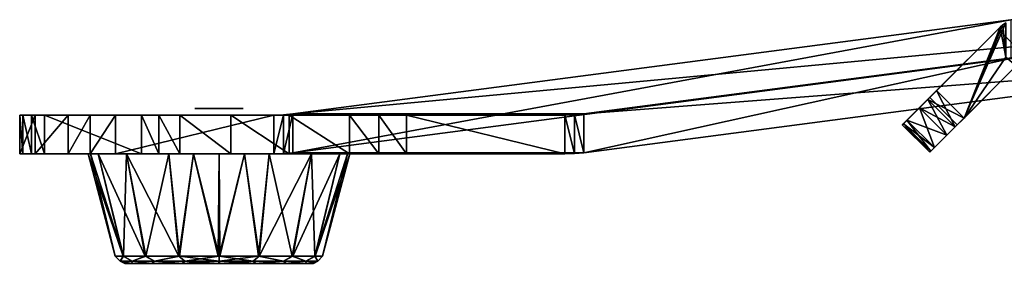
# Model space of a CAD drawing. Header units: millimetres. Extents: x -214 to 214, y -69 to 583.
# Tile 1 of 93: x -214 to -113, y -69 to -44. Entities that reach past the tile are written whole.
import ezdxf

# ---------------------------------------------------------------- set-up
doc = ezdxf.new("R2010")
doc.units = ezdxf.units.MM
doc.header["$LTSCALE"] = 62.021132
for name, color, linetype in [('658', 7, 'CONTINUOUS'), ('660', 7, 'CONTINUOUS'), ('662', 7, 'CONTINUOUS'), ('664', 7, 'CONTINUOUS'), ('665', 7, 'CONTINUOUS'), ('666', 7, 'CONTINUOUS'), ('667', 7, 'CONTINUOUS'), ('668', 7, 'CONTINUOUS'), ('669', 7, 'CONTINUOUS'), ('696', 7, 'CONTINUOUS'), ('697', 7, 'CONTINUOUS'), ('698', 7, 'CONTINUOUS'), ('699', 7, 'CONTINUOUS'), ('701', 7, 'CONTINUOUS'), ('704', 7, 'CONTINUOUS'), ('705', 7, 'CONTINUOUS'), ('706', 7, 'CONTINUOUS'), ('707', 7, 'CONTINUOUS'), ('708', 7, 'CONTINUOUS'), ('709', 7, 'CONTINUOUS'), ('715', 7, 'CONTINUOUS'), ('727', 7, 'CONTINUOUS'), ('728', 7, 'CONTINUOUS'), ('729', 7, 'CONTINUOUS'), ('730', 7, 'CONTINUOUS'), ('731', 7, 'CONTINUOUS'), ('764', 7, 'CONTINUOUS')]:
    doc.layers.add(name, color=color, linetype=linetype)

msp = doc.modelspace()

# ---------------------------------------------------------------- linework, layer by layer
at = {"layer": '658', "color": 7, "linetype": 'Continuous'}
for points in [[(-112.47, -44.24, -19), (-112.47, -47.8, -19), (-116.79, -54.09, -19), (-112.47, -44.24, -19)], [(-112.78, -44.46, -19), (-112.47, -44.24, -19), (-116.79, -54.09, -19), (-112.78, -44.46, -19)], [(-113.06, -44.71, -19), (-112.78, -44.46, -19), (-116.79, -54.09, -19), (-113.06, -44.71, -19)], [(-119.62, -51.26, -19), (-113.06, -44.71, -19), (-116.79, -54.09, -19), (-119.62, -51.26, -19)], [(-116.79, -54.09, -19), (-112.47, -47.8, -19), (-111.41, -48.71, -19), (-116.79, -54.09, -19)]]:
    msp.add_3dface(points, dxfattribs=at)
at = {"layer": '660', "color": 7, "linetype": 'Continuous'}
for points in [[(-112.78, -44.46, -19), (-113.06, -44.71, -19), (-112.78, -44.46, 19), (-112.78, -44.46, -19)], [(-112.78, -44.46, 19), (-113.06, -44.71, -19), (-113.06, -44.71, 19), (-112.78, -44.46, 19)], [(-112.47, -44.24, -19), (-112.78, -44.46, -19), (-112.47, -44.24, 19), (-112.47, -44.24, -19)], [(-112.47, -44.24, 19), (-112.78, -44.46, -19), (-112.78, -44.46, 19), (-112.47, -44.24, 19)]]:
    msp.add_3dface(points, dxfattribs=at)
at = {"layer": '662', "color": 7, "linetype": 'Continuous'}
for points in [[(-112.47, -47.8, 19), (-112.78, -44.46, 19), (-113.06, -44.71, 19), (-112.47, -47.8, 19)], [(-112.47, -47.8, 19), (-112.47, -44.24, 19), (-112.78, -44.46, 19), (-112.47, -47.8, 19)], [(-116.79, -54.09, 19), (-113.06, -44.71, 19), (-119.62, -51.26, 19), (-116.79, -54.09, 19)], [(-112.47, -47.8, 19), (-113.06, -44.71, 19), (-116.79, -54.09, 19), (-112.47, -47.8, 19)], [(-111.41, -48.71, 19), (-112.47, -47.8, 19), (-116.79, -54.09, 19), (-111.41, -48.71, 19)]]:
    msp.add_3dface(points, dxfattribs=at)
at = {"layer": '664', "color": 7, "linetype": 'Continuous'}
for points in [[(-120.33, -57.63, 14), (-111.41, -48.71, 19), (-120.21, -57.51, 15.3), (-120.33, -57.63, 14)], [(-111.41, -48.71, 19), (-120.33, -57.63, 14), (-117.5, -54.8, 14), (-111.41, -48.71, 19)], [(-120.21, -57.51, 15.3), (-111.41, -48.71, 19), (-119.85, -57.15, 16.5), (-120.21, -57.51, 15.3)], [(-111.41, -48.71, -14), (-117.5, -54.8, -14), (-120.21, -57.51, -15.3), (-111.41, -48.71, -14)], [(-119.85, -57.15, -16.5), (-111.41, -48.71, -14), (-120.21, -57.51, -15.3), (-119.85, -57.15, -16.5)], [(-119.85, -57.15, 16.5), (-111.41, -48.71, 19), (-118.56, -55.86, 18.33), (-119.85, -57.15, 16.5)], [(-118.56, -55.86, -18.33), (-111.41, -48.71, -14), (-119.85, -57.15, -16.5), (-118.56, -55.86, -18.33)], [(-118.56, -55.86, 18.33), (-111.41, -48.71, 19), (-117.71, -55.01, 18.83), (-118.56, -55.86, 18.33)], [(-117.71, -55.01, -18.83), (-111.41, -48.71, -14), (-118.56, -55.86, -18.33), (-117.71, -55.01, -18.83)], [(-116.79, -54.09, -19), (-111.41, -48.71, -14), (-117.71, -55.01, -18.83), (-116.79, -54.09, -19)], [(-111.41, -48.71, 19), (-116.79, -54.09, 19), (-117.71, -55.01, 18.83), (-111.41, -48.71, 19)], [(-111.41, -48.71, 14), (-111.41, -48.71, 19), (-117.5, -54.8, 14), (-111.41, -48.71, 14)], [(-116.79, -54.09, -19), (-111.41, -48.71, -19), (-111.41, -48.71, -14), (-116.79, -54.09, -19)], [(-117.5, -54.8, 14), (-120.33, -57.63, 14), (-120.33, -57.63, -14), (-117.5, -54.8, 14)], [(-117.5, -54.8, -14), (-117.5, -54.8, 14), (-120.33, -57.63, -14), (-117.5, -54.8, -14)], [(-120.21, -57.51, -15.3), (-117.5, -54.8, -14), (-120.33, -57.63, -14), (-120.21, -57.51, -15.3)]]:
    msp.add_3dface(points, dxfattribs=at)
at = {"layer": '665', "color": 7, "linetype": 'Continuous'}
for points in [[(-116.79, -54.09, 19), (-119.62, -51.26, 19), (-120.54, -52.19, 18.83), (-116.79, -54.09, 19)], [(-121.39, -53.04, 18.33), (-118.56, -55.86, 18.33), (-120.54, -52.19, 18.83), (-121.39, -53.04, 18.33)], [(-117.71, -55.01, 18.83), (-116.79, -54.09, 19), (-120.54, -52.19, 18.83), (-117.71, -55.01, 18.83)], [(-118.56, -55.86, 18.33), (-117.71, -55.01, 18.83), (-120.54, -52.19, 18.83), (-118.56, -55.86, 18.33)], [(-122.68, -54.32, 16.5), (-119.85, -57.15, 16.5), (-121.39, -53.04, 18.33), (-122.68, -54.32, 16.5)], [(-119.85, -57.15, 16.5), (-118.56, -55.86, 18.33), (-121.39, -53.04, 18.33), (-119.85, -57.15, 16.5)], [(-123.16, -54.8, 14), (-120.21, -57.51, 15.3), (-123.03, -54.68, 15.3), (-123.16, -54.8, 14)], [(-120.33, -57.63, 14), (-120.21, -57.51, 15.3), (-123.16, -54.8, 14), (-120.33, -57.63, 14)], [(-123.03, -54.68, 15.3), (-120.21, -57.51, 15.3), (-122.68, -54.32, 16.5), (-123.03, -54.68, 15.3)], [(-120.21, -57.51, 15.3), (-119.85, -57.15, 16.5), (-122.68, -54.32, 16.5), (-120.21, -57.51, 15.3)]]:
    msp.add_3dface(points, dxfattribs=at)
at = {"layer": '666', "color": 7, "linetype": 'Continuous'}
for points in [[(-120.33, -57.63, -14), (-120.33, -57.63, 14), (-123.16, -54.8, -14), (-120.33, -57.63, -14)], [(-120.33, -57.63, 14), (-123.16, -54.8, 14), (-123.16, -54.8, -14), (-120.33, -57.63, 14)]]:
    msp.add_3dface(points, dxfattribs=at)
at = {"layer": '667', "color": 7, "linetype": 'Continuous'}
for points in [[(-119.62, -51.26, -19), (-117.71, -55.01, -18.83), (-120.54, -52.19, -18.83), (-119.62, -51.26, -19)], [(-119.62, -51.26, -19), (-116.79, -54.09, -19), (-117.71, -55.01, -18.83), (-119.62, -51.26, -19)], [(-120.54, -52.19, -18.83), (-117.71, -55.01, -18.83), (-121.39, -53.04, -18.33), (-120.54, -52.19, -18.83)], [(-121.39, -53.04, -18.33), (-118.56, -55.86, -18.33), (-122.68, -54.32, -16.5), (-121.39, -53.04, -18.33)], [(-117.71, -55.01, -18.83), (-118.56, -55.86, -18.33), (-121.39, -53.04, -18.33), (-117.71, -55.01, -18.83)], [(-120.33, -57.63, -14), (-123.16, -54.8, -14), (-123.03, -54.68, -15.3), (-120.33, -57.63, -14)], [(-122.68, -54.32, -16.5), (-119.85, -57.15, -16.5), (-123.03, -54.68, -15.3), (-122.68, -54.32, -16.5)], [(-119.85, -57.15, -16.5), (-120.21, -57.51, -15.3), (-123.03, -54.68, -15.3), (-119.85, -57.15, -16.5)], [(-120.21, -57.51, -15.3), (-120.33, -57.63, -14), (-123.03, -54.68, -15.3), (-120.21, -57.51, -15.3)], [(-118.56, -55.86, -18.33), (-119.85, -57.15, -16.5), (-122.68, -54.32, -16.5), (-118.56, -55.86, -18.33)]]:
    msp.add_3dface(points, dxfattribs=at)
at = {"layer": '668', "color": 7, "linetype": 'Continuous'}
for points in [[(-113.06, -44.71, -19), (-123.16, -54.8, 14), (-123.03, -54.68, 15.3), (-113.06, -44.71, -19)], [(-123.16, -54.8, 14), (-113.06, -44.71, -19), (-123.16, -54.8, -14), (-123.16, -54.8, 14)], [(-123.16, -54.8, -14), (-113.06, -44.71, -19), (-123.03, -54.68, -15.3), (-123.16, -54.8, -14)], [(-113.06, -44.71, -19), (-123.03, -54.68, 15.3), (-122.68, -54.32, 16.5), (-113.06, -44.71, -19)], [(-113.06, -44.71, -19), (-122.68, -54.32, -16.5), (-123.03, -54.68, -15.3), (-113.06, -44.71, -19)], [(-113.06, -44.71, -19), (-122.68, -54.32, 16.5), (-121.39, -53.04, 18.33), (-113.06, -44.71, -19)], [(-113.06, -44.71, -19), (-121.39, -53.04, -18.33), (-122.68, -54.32, -16.5), (-113.06, -44.71, -19)], [(-113.06, -44.71, -19), (-121.39, -53.04, 18.33), (-120.54, -52.19, 18.83), (-113.06, -44.71, -19)], [(-113.06, -44.71, -19), (-120.54, -52.19, -18.83), (-121.39, -53.04, -18.33), (-113.06, -44.71, -19)], [(-113.06, -44.71, -19), (-119.62, -51.26, -19), (-120.54, -52.19, -18.83), (-113.06, -44.71, -19)], [(-119.62, -51.26, 19), (-113.06, -44.71, -19), (-120.54, -52.19, 18.83), (-119.62, -51.26, 19)], [(-113.06, -44.71, 19), (-113.06, -44.71, -19), (-119.62, -51.26, 19), (-113.06, -44.71, 19)]]:
    msp.add_3dface(points, dxfattribs=at)
at = {"layer": '669', "color": 7, "linetype": 'Continuous'}
for points in [[(-117.5, -54.8, 14), (-117.5, -54.8, -14), (-120.33, -51.97, 14), (-117.5, -54.8, 14)], [(-120.33, -51.97, 14), (-117.5, -54.8, -14), (-120.33, -51.97, -14), (-120.33, -51.97, 14)]]:
    msp.add_3dface(points, dxfattribs=at)
at = {"layer": '696', "color": 7, "linetype": 'Continuous'}
for points in [[(-81.96, -43.93, 81.96), (-156.01, -53.67, 124.72), (-81.96, -47.93, 81.96), (-81.96, -43.93, 81.96)], [(-81.96, -47.93, 81.96), (-156.01, -53.67, 124.72), (-156.01, -57.67, 124.72), (-81.96, -47.93, 81.96)], [(-174.31, -53.8, 135.28), (-174.31, -57.8, 135.28), (-157.98, -57.8, 125.85), (-174.31, -53.8, 135.28)], [(-157.98, -53.8, 125.85), (-174.31, -53.8, 135.28), (-157.98, -57.8, 125.85), (-157.98, -53.8, 125.85)], [(-156.99, -53.77, 125.28), (-157.98, -53.8, 125.85), (-156.99, -57.77, 125.28), (-156.99, -53.77, 125.28)], [(-156.99, -57.77, 125.28), (-157.98, -53.8, 125.85), (-157.98, -57.8, 125.85), (-156.99, -57.77, 125.28)], [(-156.01, -53.67, 124.72), (-156.99, -53.77, 125.28), (-156.01, -57.67, 124.72), (-156.01, -53.67, 124.72)], [(-156.01, -57.67, 124.72), (-156.99, -53.77, 125.28), (-156.99, -57.77, 125.28), (-156.01, -57.67, 124.72)]]:
    msp.add_3dface(points, dxfattribs=at)
at = {"layer": '697', "color": 7, "linetype": 'Continuous'}
for points in [[(-212.59, -57.8, 92.52), (-157.98, -57.8, 125.85), (-214.2, -57.8, 98.53), (-212.59, -57.8, 92.52)], [(-214.2, -57.8, 98.53), (-157.98, -57.8, 125.85), (-213.88, -57.8, 104.78), (-214.2, -57.8, 98.53)], [(-213.88, -57.8, 104.78), (-157.98, -57.8, 125.85), (-212.99, -57.8, 107.78), (-213.88, -57.8, 104.78)], [(-212.99, -57.8, 107.78), (-157.98, -57.8, 125.85), (-211.63, -57.8, 110.64), (-212.99, -57.8, 107.78)], [(-209.19, -57.8, 87.27), (-157.98, -57.8, 125.85), (-212.59, -57.8, 92.52), (-209.19, -57.8, 87.27)], [(-211.63, -57.8, 110.64), (-157.98, -57.8, 125.85), (-201.63, -57.8, 127.96), (-211.63, -57.8, 110.64)], [(-206.92, -57.8, 85.11), (-157.98, -57.8, 125.85), (-209.19, -57.8, 87.27), (-206.92, -57.8, 85.11)], [(-204.31, -57.8, 83.32), (-157.98, -57.8, 125.85), (-206.92, -57.8, 85.11), (-204.31, -57.8, 83.32)], [(-187.98, -57.8, 73.89), (-157.98, -57.8, 125.85), (-204.31, -57.8, 83.32), (-187.98, -57.8, 73.89)], [(-201.63, -57.8, 127.96), (-157.98, -57.8, 125.85), (-199.84, -57.8, 130.57), (-201.63, -57.8, 127.96)], [(-199.84, -57.8, 130.57), (-157.98, -57.8, 125.85), (-197.68, -57.8, 132.84), (-199.84, -57.8, 130.57)], [(-197.68, -57.8, 132.84), (-157.98, -57.8, 125.85), (-192.43, -57.8, 136.24), (-197.68, -57.8, 132.84)], [(-192.43, -57.8, 136.24), (-157.98, -57.8, 125.85), (-186.42, -57.8, 137.85), (-192.43, -57.8, 136.24)], [(-186.42, -57.8, 137.85), (-157.98, -57.8, 125.85), (-180.18, -57.8, 137.53), (-186.42, -57.8, 137.85)], [(-180.18, -57.8, 137.53), (-157.98, -57.8, 125.85), (-177.17, -57.8, 136.64), (-180.18, -57.8, 137.53)], [(-157.98, -57.8, 125.85), (-174.31, -57.8, 135.28), (-177.17, -57.8, 136.64), (-157.98, -57.8, 125.85)]]:
    msp.add_3dface(points, dxfattribs=at)
at = {"layer": '698', "color": 7, "linetype": 'Continuous'}
for points in [[(-157.98, -57.8, 125.85), (-187.98, -57.8, 73.89), (-186.99, -57.77, 73.32), (-157.98, -57.8, 125.85)], [(-186.01, -57.67, 72.75), (-156.99, -57.77, 125.28), (-186.99, -57.77, 73.32), (-186.01, -57.67, 72.75)], [(-156.99, -57.77, 125.28), (-157.98, -57.8, 125.85), (-186.99, -57.77, 73.32), (-156.99, -57.77, 125.28)], [(-156.01, -57.67, 124.72), (-156.99, -57.77, 125.28), (-186.01, -57.67, 72.75), (-156.01, -57.67, 124.72)]]:
    msp.add_3dface(points, dxfattribs=at)
at = {"layer": '699', "color": 7, "linetype": 'Continuous'}
for points in [[(-156.01, -57.67, 124.72), (-186.01, -57.67, 72.75), (-111.96, -47.93, 30), (-156.01, -57.67, 124.72)], [(-81.96, -47.93, 81.96), (-156.01, -57.67, 124.72), (-111.96, -47.93, 30), (-81.96, -47.93, 81.96)]]:
    msp.add_3dface(points, dxfattribs=at)
at = {"layer": '701', "color": 7, "linetype": 'Continuous'}
for points in [[(-111.96, -47.93, 30), (-186.01, -57.67, 72.75), (-111.96, -43.93, 30), (-111.96, -47.93, 30)], [(-111.96, -43.93, 30), (-186.01, -57.67, 72.75), (-186.01, -53.67, 72.75), (-111.96, -43.93, 30)], [(-187.98, -57.8, 73.89), (-204.31, -57.8, 83.32), (-187.98, -53.8, 73.89), (-187.98, -57.8, 73.89)], [(-187.98, -53.8, 73.89), (-204.31, -57.8, 83.32), (-204.31, -53.8, 83.32), (-187.98, -53.8, 73.89)], [(-186.99, -57.77, 73.32), (-187.98, -57.8, 73.89), (-186.99, -53.77, 73.32), (-186.99, -57.77, 73.32)], [(-186.99, -53.77, 73.32), (-187.98, -57.8, 73.89), (-187.98, -53.8, 73.89), (-186.99, -53.77, 73.32)], [(-186.01, -57.67, 72.75), (-186.99, -57.77, 73.32), (-186.01, -53.67, 72.75), (-186.01, -57.67, 72.75)], [(-186.01, -53.67, 72.75), (-186.99, -57.77, 73.32), (-186.99, -53.77, 73.32), (-186.01, -53.67, 72.75)]]:
    msp.add_3dface(points, dxfattribs=at)
at = {"layer": '704', "color": 7, "linetype": 'Continuous'}
for points in [[(-156.01, -53.67, 124.72), (-81.96, -43.93, 81.96), (-186.01, -53.67, 72.75), (-156.01, -53.67, 124.72)], [(-81.96, -43.93, 81.96), (-111.96, -43.93, 30), (-186.01, -53.67, 72.75), (-81.96, -43.93, 81.96)]]:
    msp.add_3dface(points, dxfattribs=at)
at = {"layer": '705', "color": 7, "linetype": 'Continuous'}
for points in [[(-157.98, -53.8, 125.85), (-156.99, -53.77, 125.28), (-187.98, -53.8, 73.89), (-157.98, -53.8, 125.85)], [(-156.99, -53.77, 125.28), (-186.99, -53.77, 73.32), (-187.98, -53.8, 73.89), (-156.99, -53.77, 125.28)], [(-156.99, -53.77, 125.28), (-156.01, -53.67, 124.72), (-186.99, -53.77, 73.32), (-156.99, -53.77, 125.28)], [(-156.01, -53.67, 124.72), (-186.01, -53.67, 72.75), (-186.99, -53.77, 73.32), (-156.01, -53.67, 124.72)]]:
    msp.add_3dface(points, dxfattribs=at)
at = {"layer": '706', "color": 7, "linetype": 'Continuous'}
for points in [[(-213.88, -53.8, 104.78), (-187.98, -53.8, 73.89), (-214.2, -53.8, 98.53), (-213.88, -53.8, 104.78)], [(-214.2, -53.8, 98.53), (-187.98, -53.8, 73.89), (-212.59, -53.8, 92.52), (-214.2, -53.8, 98.53)], [(-212.99, -53.8, 107.78), (-187.98, -53.8, 73.89), (-213.88, -53.8, 104.78), (-212.99, -53.8, 107.78)], [(-211.63, -53.8, 110.64), (-187.98, -53.8, 73.89), (-212.99, -53.8, 107.78), (-211.63, -53.8, 110.64)], [(-212.59, -53.8, 92.52), (-187.98, -53.8, 73.89), (-209.19, -53.8, 87.27), (-212.59, -53.8, 92.52)], [(-187.98, -53.8, 73.89), (-211.63, -53.8, 110.64), (-201.63, -53.8, 127.96), (-187.98, -53.8, 73.89)], [(-209.19, -53.8, 87.27), (-187.98, -53.8, 73.89), (-206.92, -53.8, 85.11), (-209.19, -53.8, 87.27)], [(-187.98, -53.8, 73.89), (-204.31, -53.8, 83.32), (-206.92, -53.8, 85.11), (-187.98, -53.8, 73.89)], [(-199.84, -53.8, 130.57), (-187.98, -53.8, 73.89), (-201.63, -53.8, 127.96), (-199.84, -53.8, 130.57)], [(-197.68, -53.8, 132.84), (-187.98, -53.8, 73.89), (-199.84, -53.8, 130.57), (-197.68, -53.8, 132.84)], [(-192.43, -53.8, 136.24), (-187.98, -53.8, 73.89), (-197.68, -53.8, 132.84), (-192.43, -53.8, 136.24)], [(-186.42, -53.8, 137.85), (-187.98, -53.8, 73.89), (-192.43, -53.8, 136.24), (-186.42, -53.8, 137.85)], [(-174.31, -53.8, 135.28), (-157.98, -53.8, 125.85), (-187.98, -53.8, 73.89), (-174.31, -53.8, 135.28)], [(-174.31, -53.8, 135.28), (-187.98, -53.8, 73.89), (-177.17, -53.8, 136.64), (-174.31, -53.8, 135.28)], [(-177.17, -53.8, 136.64), (-187.98, -53.8, 73.89), (-180.18, -53.8, 137.53), (-177.17, -53.8, 136.64)], [(-180.18, -53.8, 137.53), (-187.98, -53.8, 73.89), (-186.42, -53.8, 137.85), (-180.18, -53.8, 137.53)]]:
    msp.add_3dface(points, dxfattribs=at)
at = {"layer": '707', "color": 7, "linetype": 'Continuous'}
for points in [[(-211.63, -57.8, 110.64), (-201.63, -57.8, 127.96), (-211.63, -53.8, 110.64), (-211.63, -57.8, 110.64)], [(-211.63, -53.8, 110.64), (-201.63, -57.8, 127.96), (-201.63, -53.8, 127.96), (-211.63, -53.8, 110.64)]]:
    msp.add_3dface(points, dxfattribs=at)
at = {"layer": '708', "color": 7, "linetype": 'Continuous'}
for points in [[(-212.59, -57.8, 92.52), (-214.2, -57.8, 98.53), (-212.59, -53.8, 92.52), (-212.59, -57.8, 92.52)], [(-214.2, -57.8, 98.53), (-213.88, -57.8, 104.78), (-214.2, -53.8, 98.53), (-214.2, -57.8, 98.53)], [(-214.2, -57.8, 98.53), (-214.2, -53.8, 98.53), (-212.59, -53.8, 92.52), (-214.2, -57.8, 98.53)], [(-213.88, -57.8, 104.78), (-213.88, -53.8, 104.78), (-214.2, -53.8, 98.53), (-213.88, -57.8, 104.78)], [(-213.88, -57.8, 104.78), (-212.99, -57.8, 107.78), (-213.88, -53.8, 104.78), (-213.88, -57.8, 104.78)], [(-212.99, -57.8, 107.78), (-212.99, -53.8, 107.78), (-213.88, -53.8, 104.78), (-212.99, -57.8, 107.78)], [(-212.99, -57.8, 107.78), (-211.63, -57.8, 110.64), (-212.99, -53.8, 107.78), (-212.99, -57.8, 107.78)], [(-211.63, -57.8, 110.64), (-211.63, -53.8, 110.64), (-212.99, -53.8, 107.78), (-211.63, -57.8, 110.64)], [(-209.19, -57.8, 87.27), (-212.59, -57.8, 92.52), (-209.19, -53.8, 87.27), (-209.19, -57.8, 87.27)], [(-212.59, -57.8, 92.52), (-212.59, -53.8, 92.52), (-209.19, -53.8, 87.27), (-212.59, -57.8, 92.52)], [(-206.92, -57.8, 85.11), (-209.19, -57.8, 87.27), (-206.92, -53.8, 85.11), (-206.92, -57.8, 85.11)], [(-209.19, -57.8, 87.27), (-209.19, -53.8, 87.27), (-206.92, -53.8, 85.11), (-209.19, -57.8, 87.27)], [(-204.31, -57.8, 83.32), (-206.92, -57.8, 85.11), (-204.31, -53.8, 83.32), (-204.31, -57.8, 83.32)], [(-204.31, -53.8, 83.32), (-206.92, -57.8, 85.11), (-206.92, -53.8, 85.11), (-204.31, -53.8, 83.32)]]:
    msp.add_3dface(points, dxfattribs=at)
at = {"layer": '709', "color": 7, "linetype": 'Continuous'}
for points in [[(-201.63, -57.8, 127.96), (-199.84, -57.8, 130.57), (-201.63, -53.8, 127.96), (-201.63, -57.8, 127.96)], [(-199.84, -57.8, 130.57), (-199.84, -53.8, 130.57), (-201.63, -53.8, 127.96), (-199.84, -57.8, 130.57)], [(-199.84, -57.8, 130.57), (-197.68, -57.8, 132.84), (-199.84, -53.8, 130.57), (-199.84, -57.8, 130.57)], [(-197.68, -57.8, 132.84), (-197.68, -53.8, 132.84), (-199.84, -53.8, 130.57), (-197.68, -57.8, 132.84)], [(-197.68, -57.8, 132.84), (-192.43, -57.8, 136.24), (-197.68, -53.8, 132.84), (-197.68, -57.8, 132.84)], [(-192.43, -57.8, 136.24), (-192.43, -53.8, 136.24), (-197.68, -53.8, 132.84), (-192.43, -57.8, 136.24)], [(-192.43, -57.8, 136.24), (-186.42, -57.8, 137.85), (-192.43, -53.8, 136.24), (-192.43, -57.8, 136.24)], [(-186.42, -57.8, 137.85), (-186.42, -53.8, 137.85), (-192.43, -53.8, 136.24), (-186.42, -57.8, 137.85)], [(-186.42, -57.8, 137.85), (-180.18, -57.8, 137.53), (-186.42, -53.8, 137.85), (-186.42, -57.8, 137.85)], [(-180.18, -57.8, 137.53), (-180.18, -53.8, 137.53), (-186.42, -53.8, 137.85), (-180.18, -57.8, 137.53)], [(-180.18, -57.8, 137.53), (-177.17, -57.8, 136.64), (-180.18, -53.8, 137.53), (-180.18, -57.8, 137.53)], [(-177.17, -57.8, 136.64), (-177.17, -53.8, 136.64), (-180.18, -53.8, 137.53), (-177.17, -57.8, 136.64)], [(-174.31, -57.8, 135.28), (-174.31, -53.8, 135.28), (-177.17, -53.8, 136.64), (-174.31, -57.8, 135.28)], [(-177.17, -57.8, 136.64), (-174.31, -57.8, 135.28), (-177.17, -53.8, 136.64), (-177.17, -57.8, 136.64)]]:
    msp.add_3dface(points, dxfattribs=at)
at = {"layer": '715', "color": 7, "linetype": 'Continuous'}
for points in [[(-110.2, -47.96, 14), (-113.26, -44.9, 14), (-113.26, -44.9, -14), (-110.2, -47.96, 14)], [(-110.2, -47.96, -14), (-110.2, -47.96, 14), (-113.26, -44.9, -14), (-110.2, -47.96, -14)]]:
    msp.add_3dface(points, dxfattribs=at)
at = {"layer": '727', "color": 7, "linetype": 'Continuous'}
for points in [[(-193.6, -68.36, 122.5), (-193.56, -68.36, 122.5), (-193.64, -57.8, 125.3), (-193.6, -68.36, 122.5)], [(-193.64, -57.8, 125.3), (-193.56, -68.36, 122.5), (-191, -57.8, 125.04), (-193.64, -57.8, 125.3)], [(-193.64, -68.36, 122.5), (-193.6, -68.36, 122.5), (-193.64, -57.8, 125.3), (-193.64, -68.36, 122.5)], [(-193.64, -57.8, 98.3), (-191.01, -57.8, 98.56), (-193.64, -68.36, 101.1), (-193.64, -57.8, 98.3)], [(-193.64, -68.36, 101.1), (-191.01, -57.8, 98.56), (-189.56, -68.36, 101.91), (-193.64, -68.36, 101.1)], [(-191, -57.8, 125.04), (-193.56, -68.36, 122.5), (-189.49, -68.36, 121.66), (-191, -57.8, 125.04)], [(-191.01, -57.8, 98.56), (-188.47, -57.8, 99.33), (-189.56, -68.36, 101.91), (-191.01, -57.8, 98.56)], [(-188.46, -57.8, 124.27), (-191, -57.8, 125.04), (-189.49, -68.36, 121.66), (-188.46, -57.8, 124.27)], [(-189.56, -68.36, 101.91), (-188.47, -57.8, 99.33), (-186.09, -68.36, 104.22), (-189.56, -68.36, 101.91)], [(-184.09, -57.8, 121.34), (-188.46, -57.8, 124.27), (-189.49, -68.36, 121.66), (-184.09, -57.8, 121.34)], [(-186.04, -68.36, 119.32), (-184.09, -57.8, 121.34), (-189.49, -68.36, 121.66), (-186.04, -68.36, 119.32)], [(-188.47, -57.8, 99.33), (-184.1, -57.8, 102.25), (-186.09, -68.36, 104.22), (-188.47, -57.8, 99.33)], [(-186.09, -68.36, 104.22), (-184.1, -57.8, 102.25), (-183.77, -68.36, 107.68), (-186.09, -68.36, 104.22)], [(-181.17, -57.8, 116.97), (-184.09, -57.8, 121.34), (-186.04, -68.36, 119.32), (-181.17, -57.8, 116.97)], [(-183.74, -68.36, 115.85), (-181.17, -57.8, 116.97), (-186.04, -68.36, 119.32), (-183.74, -68.36, 115.85)], [(-184.1, -57.8, 102.25), (-181.17, -57.8, 106.63), (-183.77, -68.36, 107.68), (-184.1, -57.8, 102.25)], [(-181.17, -57.8, 106.63), (-180.4, -57.8, 109.17), (-183.77, -68.36, 107.68), (-181.17, -57.8, 106.63)], [(-183.77, -68.36, 107.68), (-180.4, -57.8, 109.17), (-182.95, -68.36, 111.76), (-183.77, -68.36, 107.68)], [(-180.14, -57.8, 111.8), (-181.17, -57.8, 116.97), (-183.74, -68.36, 115.85), (-180.14, -57.8, 111.8)], [(-182.95, -68.36, 111.76), (-180.14, -57.8, 111.8), (-183.74, -68.36, 115.85), (-182.95, -68.36, 111.76)], [(-180.4, -57.8, 109.17), (-180.14, -57.8, 111.8), (-182.95, -68.36, 111.76), (-180.4, -57.8, 109.17)]]:
    msp.add_3dface(points, dxfattribs=at)
at = {"layer": '728', "color": 7, "linetype": 'Continuous'}
for points in [[(-193.6, -68.36, 122.5), (-193.64, -68.36, 122.5), (-190.11, -68.89, 121.52), (-193.6, -68.36, 122.5)], [(-193.64, -68.36, 122.5), (-193.64, -68.89, 122.14), (-190.11, -68.89, 121.52), (-193.64, -68.36, 122.5)], [(-193.64, -68.36, 101.1), (-189.56, -68.36, 101.91), (-193.64, -68.89, 101.46), (-193.64, -68.36, 101.1)], [(-189.56, -68.36, 101.91), (-190.11, -68.89, 102.08), (-193.64, -68.89, 101.46), (-189.56, -68.36, 101.91)], [(-193.61, -69.1, 121.53), (-193.57, -69.1, 121.53), (-193.64, -68.89, 122.14), (-193.61, -69.1, 121.53)], [(-193.64, -68.89, 122.14), (-193.57, -69.1, 121.53), (-190.11, -68.89, 121.52), (-193.64, -68.89, 122.14)], [(-193.64, -69.1, 121.53), (-193.61, -69.1, 121.53), (-193.64, -68.89, 122.14), (-193.64, -69.1, 121.53)], [(-193.64, -68.89, 101.46), (-190.11, -68.89, 102.08), (-193.64, -69.1, 102.07), (-193.64, -68.89, 101.46)], [(-193.64, -69.1, 102.07), (-190.11, -68.89, 102.08), (-191.74, -69.1, 102.26), (-193.64, -69.1, 102.07)], [(-193.56, -68.36, 122.5), (-193.6, -68.36, 122.5), (-190.11, -68.89, 121.52), (-193.56, -68.36, 122.5)], [(-190.11, -68.89, 121.52), (-193.57, -69.1, 121.53), (-189.86, -69.1, 120.76), (-190.11, -68.89, 121.52)], [(-189.49, -68.36, 121.66), (-193.56, -68.36, 122.5), (-190.11, -68.89, 121.52), (-189.49, -68.36, 121.66)], [(-191.74, -69.1, 102.26), (-190.11, -68.89, 102.08), (-189.91, -69.1, 102.81), (-191.74, -69.1, 102.26)], [(-189.56, -68.36, 101.91), (-187, -68.89, 103.88), (-190.11, -68.89, 102.08), (-189.56, -68.36, 101.91)], [(-189.49, -68.36, 121.66), (-190.11, -68.89, 121.52), (-187, -68.89, 119.72), (-189.49, -68.36, 121.66)], [(-187, -68.89, 119.72), (-190.11, -68.89, 121.52), (-189.86, -69.1, 120.76), (-187, -68.89, 119.72)], [(-190.11, -68.89, 102.08), (-187, -68.89, 103.88), (-189.91, -69.1, 102.81), (-190.11, -68.89, 102.08)], [(-189.91, -69.1, 102.81), (-187, -68.89, 103.88), (-186.77, -69.1, 104.91), (-189.91, -69.1, 102.81)], [(-186.72, -69.1, 118.64), (-187, -68.89, 119.72), (-189.86, -69.1, 120.76), (-186.72, -69.1, 118.64)], [(-189.56, -68.36, 101.91), (-186.09, -68.36, 104.22), (-187, -68.89, 103.88), (-189.56, -68.36, 101.91)], [(-186.04, -68.36, 119.32), (-189.49, -68.36, 121.66), (-187, -68.89, 119.72), (-186.04, -68.36, 119.32)], [(-186.09, -68.36, 104.22), (-184.69, -68.89, 106.63), (-187, -68.89, 103.88), (-186.09, -68.36, 104.22)], [(-186.04, -68.36, 119.32), (-187, -68.89, 119.72), (-184.69, -68.89, 116.97), (-186.04, -68.36, 119.32)], [(-184.69, -68.89, 116.97), (-187, -68.89, 119.72), (-186.72, -69.1, 118.64), (-184.69, -68.89, 116.97)], [(-187, -68.89, 103.88), (-184.69, -68.89, 106.63), (-186.77, -69.1, 104.91), (-187, -68.89, 103.88)], [(-186.77, -69.1, 104.91), (-184.69, -68.89, 106.63), (-184.66, -69.1, 108.06), (-186.77, -69.1, 104.91)], [(-184.64, -69.1, 115.48), (-184.69, -68.89, 116.97), (-186.72, -69.1, 118.64), (-184.64, -69.1, 115.48)], [(-186.09, -68.36, 104.22), (-183.77, -68.36, 107.68), (-184.69, -68.89, 106.63), (-186.09, -68.36, 104.22)], [(-183.74, -68.36, 115.85), (-186.04, -68.36, 119.32), (-184.69, -68.89, 116.97), (-183.74, -68.36, 115.85)], [(-183.77, -68.36, 107.68), (-183.46, -68.89, 110), (-184.69, -68.89, 106.63), (-183.77, -68.36, 107.68)], [(-183.74, -68.36, 115.85), (-184.69, -68.89, 116.97), (-183.46, -68.89, 113.6), (-183.74, -68.36, 115.85)], [(-183.46, -68.89, 113.6), (-184.69, -68.89, 116.97), (-184.64, -69.1, 115.48), (-183.46, -68.89, 113.6)], [(-184.69, -68.89, 106.63), (-183.46, -68.89, 110), (-184.66, -69.1, 108.06), (-184.69, -68.89, 106.63)], [(-184.66, -69.1, 108.06), (-183.46, -68.89, 110), (-183.91, -69.1, 111.77), (-184.66, -69.1, 108.06)], [(-183.91, -69.1, 111.77), (-183.46, -68.89, 113.6), (-184.64, -69.1, 115.48), (-183.91, -69.1, 111.77)], [(-183.46, -68.89, 110), (-183.46, -68.89, 113.6), (-183.91, -69.1, 111.77), (-183.46, -68.89, 110)], [(-183.77, -68.36, 107.68), (-182.95, -68.36, 111.76), (-183.46, -68.89, 110), (-183.77, -68.36, 107.68)], [(-182.95, -68.36, 111.76), (-183.74, -68.36, 115.85), (-183.46, -68.89, 113.6), (-182.95, -68.36, 111.76)], [(-182.95, -68.36, 111.76), (-183.46, -68.89, 113.6), (-183.46, -68.89, 110), (-182.95, -68.36, 111.76)]]:
    msp.add_3dface(points, dxfattribs=at)
at = {"layer": '729', "color": 7, "linetype": 'Continuous'}
for points in [[(-203.37, -69.1, 111.83), (-202.65, -69.1, 108.12), (-202.63, -69.1, 115.54), (-203.37, -69.1, 111.83)], [(-202.65, -69.1, 108.12), (-200.56, -69.1, 104.96), (-202.63, -69.1, 115.54), (-202.65, -69.1, 108.12)], [(-202.63, -69.1, 115.54), (-200.56, -69.1, 104.96), (-200.52, -69.1, 118.68), (-202.63, -69.1, 115.54)], [(-200.56, -69.1, 104.96), (-197.43, -69.1, 102.83), (-200.52, -69.1, 118.68), (-200.56, -69.1, 104.96)], [(-200.52, -69.1, 118.68), (-197.43, -69.1, 102.83), (-197.37, -69.1, 120.79), (-200.52, -69.1, 118.68)], [(-197.43, -69.1, 102.83), (-193.71, -69.1, 102.07), (-197.37, -69.1, 120.79), (-197.43, -69.1, 102.83)], [(-197.37, -69.1, 120.79), (-193.71, -69.1, 102.07), (-195.54, -69.1, 121.34), (-197.37, -69.1, 120.79)], [(-193.64, -69.1, 102.07), (-193.64, -69.1, 121.53), (-195.54, -69.1, 121.34), (-193.64, -69.1, 102.07)], [(-193.64, -69.1, 102.07), (-195.54, -69.1, 121.34), (-193.68, -69.1, 102.07), (-193.64, -69.1, 102.07)], [(-195.54, -69.1, 121.34), (-193.71, -69.1, 102.07), (-193.68, -69.1, 102.07), (-195.54, -69.1, 121.34)], [(-193.61, -69.1, 121.53), (-193.64, -69.1, 121.53), (-191.74, -69.1, 102.26), (-193.61, -69.1, 121.53)], [(-193.64, -69.1, 121.53), (-193.64, -69.1, 102.07), (-191.74, -69.1, 102.26), (-193.64, -69.1, 121.53)], [(-193.57, -69.1, 121.53), (-193.61, -69.1, 121.53), (-191.74, -69.1, 102.26), (-193.57, -69.1, 121.53)], [(-193.57, -69.1, 121.53), (-191.74, -69.1, 102.26), (-189.91, -69.1, 102.81), (-193.57, -69.1, 121.53)], [(-193.57, -69.1, 121.53), (-189.91, -69.1, 102.81), (-189.86, -69.1, 120.76), (-193.57, -69.1, 121.53)], [(-189.91, -69.1, 102.81), (-186.77, -69.1, 104.91), (-189.86, -69.1, 120.76), (-189.91, -69.1, 102.81)], [(-186.77, -69.1, 104.91), (-186.72, -69.1, 118.64), (-189.86, -69.1, 120.76), (-186.77, -69.1, 104.91)], [(-186.77, -69.1, 104.91), (-184.66, -69.1, 108.06), (-186.72, -69.1, 118.64), (-186.77, -69.1, 104.91)], [(-184.66, -69.1, 108.06), (-184.64, -69.1, 115.48), (-186.72, -69.1, 118.64), (-184.66, -69.1, 108.06)], [(-184.66, -69.1, 108.06), (-183.91, -69.1, 111.77), (-184.64, -69.1, 115.48), (-184.66, -69.1, 108.06)]]:
    msp.add_3dface(points, dxfattribs=at)
at = {"layer": '730', "color": 7, "linetype": 'Continuous'}
for points in [[(-203.83, -68.89, 110), (-203.83, -68.89, 113.6), (-204.34, -68.36, 111.84), (-203.83, -68.89, 110)], [(-203.54, -68.36, 107.75), (-203.83, -68.89, 110), (-204.34, -68.36, 111.84), (-203.54, -68.36, 107.75)], [(-204.34, -68.36, 111.84), (-203.83, -68.89, 113.6), (-203.51, -68.36, 115.92), (-204.34, -68.36, 111.84)], [(-202.6, -68.89, 106.63), (-203.83, -68.89, 110), (-203.54, -68.36, 107.75), (-202.6, -68.89, 106.63)], [(-203.83, -68.89, 113.6), (-202.6, -68.89, 116.97), (-203.51, -68.36, 115.92), (-203.83, -68.89, 113.6)], [(-202.65, -69.1, 108.12), (-203.37, -69.1, 111.83), (-203.83, -68.89, 110), (-202.65, -69.1, 108.12)], [(-202.6, -68.89, 106.63), (-202.65, -69.1, 108.12), (-203.83, -68.89, 110), (-202.6, -68.89, 106.63)], [(-203.37, -69.1, 111.83), (-202.63, -69.1, 115.54), (-203.83, -68.89, 113.6), (-203.37, -69.1, 111.83)], [(-203.83, -68.89, 110), (-203.37, -69.1, 111.83), (-203.83, -68.89, 113.6), (-203.83, -68.89, 110)], [(-203.83, -68.89, 113.6), (-202.63, -69.1, 115.54), (-202.6, -68.89, 116.97), (-203.83, -68.89, 113.6)], [(-201.25, -68.36, 104.28), (-202.6, -68.89, 106.63), (-203.54, -68.36, 107.75), (-201.25, -68.36, 104.28)], [(-203.51, -68.36, 115.92), (-202.6, -68.89, 116.97), (-201.19, -68.36, 119.38), (-203.51, -68.36, 115.92)], [(-200.56, -69.1, 104.96), (-202.65, -69.1, 108.12), (-202.6, -68.89, 106.63), (-200.56, -69.1, 104.96)], [(-202.63, -69.1, 115.54), (-200.52, -69.1, 118.68), (-202.6, -68.89, 116.97), (-202.63, -69.1, 115.54)], [(-200.29, -68.89, 103.88), (-202.6, -68.89, 106.63), (-201.25, -68.36, 104.28), (-200.29, -68.89, 103.88)], [(-202.6, -68.89, 116.97), (-200.29, -68.89, 119.72), (-201.19, -68.36, 119.38), (-202.6, -68.89, 116.97)], [(-200.29, -68.89, 103.88), (-200.56, -69.1, 104.96), (-202.6, -68.89, 106.63), (-200.29, -68.89, 103.88)], [(-202.6, -68.89, 116.97), (-200.52, -69.1, 118.68), (-200.29, -68.89, 119.72), (-202.6, -68.89, 116.97)], [(-197.8, -68.36, 101.94), (-200.29, -68.89, 103.88), (-201.25, -68.36, 104.28), (-197.8, -68.36, 101.94)], [(-201.19, -68.36, 119.38), (-200.29, -68.89, 119.72), (-197.73, -68.36, 121.69), (-201.19, -68.36, 119.38)], [(-197.43, -69.1, 102.83), (-200.56, -69.1, 104.96), (-200.29, -68.89, 103.88), (-197.43, -69.1, 102.83)], [(-200.52, -69.1, 118.68), (-197.37, -69.1, 120.79), (-200.29, -68.89, 119.72), (-200.52, -69.1, 118.68)], [(-197.18, -68.89, 102.08), (-200.29, -68.89, 103.88), (-197.8, -68.36, 101.94), (-197.18, -68.89, 102.08)], [(-200.29, -68.89, 119.72), (-197.18, -68.89, 121.52), (-197.73, -68.36, 121.69), (-200.29, -68.89, 119.72)], [(-197.18, -68.89, 102.08), (-197.43, -69.1, 102.83), (-200.29, -68.89, 103.88), (-197.18, -68.89, 102.08)], [(-200.29, -68.89, 119.72), (-197.37, -69.1, 120.79), (-197.18, -68.89, 121.52), (-200.29, -68.89, 119.72)], [(-193.72, -68.36, 101.1), (-197.18, -68.89, 102.08), (-197.8, -68.36, 101.94), (-193.72, -68.36, 101.1)], [(-193.64, -68.89, 122.14), (-193.64, -68.36, 122.5), (-197.73, -68.36, 121.69), (-193.64, -68.89, 122.14)], [(-197.18, -68.89, 121.52), (-193.64, -68.89, 122.14), (-197.73, -68.36, 121.69), (-197.18, -68.89, 121.52)], [(-193.71, -69.1, 102.07), (-197.43, -69.1, 102.83), (-197.18, -68.89, 102.08), (-193.71, -69.1, 102.07)], [(-197.37, -69.1, 120.79), (-195.54, -69.1, 121.34), (-197.18, -68.89, 121.52), (-197.37, -69.1, 120.79)], [(-193.64, -68.36, 101.1), (-193.64, -68.89, 101.46), (-197.18, -68.89, 102.08), (-193.64, -68.36, 101.1)], [(-193.64, -68.36, 101.1), (-197.18, -68.89, 102.08), (-193.68, -68.36, 101.1), (-193.64, -68.36, 101.1)], [(-193.68, -68.36, 101.1), (-197.18, -68.89, 102.08), (-193.72, -68.36, 101.1), (-193.68, -68.36, 101.1)], [(-193.64, -69.1, 121.53), (-193.64, -68.89, 122.14), (-197.18, -68.89, 121.52), (-193.64, -69.1, 121.53)], [(-195.54, -69.1, 121.34), (-193.64, -69.1, 121.53), (-197.18, -68.89, 121.52), (-195.54, -69.1, 121.34)], [(-193.64, -68.89, 101.46), (-193.71, -69.1, 102.07), (-197.18, -68.89, 102.08), (-193.64, -68.89, 101.46)], [(-193.71, -69.1, 102.07), (-193.64, -68.89, 101.46), (-193.68, -69.1, 102.07), (-193.71, -69.1, 102.07)], [(-193.64, -68.89, 101.46), (-193.64, -69.1, 102.07), (-193.68, -69.1, 102.07), (-193.64, -68.89, 101.46)]]:
    msp.add_3dface(points, dxfattribs=at)
at = {"layer": '731', "color": 7, "linetype": 'Continuous'}
for points in [[(-203.54, -68.36, 107.75), (-204.34, -68.36, 111.84), (-207.14, -57.8, 111.8), (-203.54, -68.36, 107.75)], [(-206.11, -57.8, 106.63), (-203.54, -68.36, 107.75), (-207.14, -57.8, 111.8), (-206.11, -57.8, 106.63)], [(-207.14, -57.8, 111.8), (-204.34, -68.36, 111.84), (-206.88, -57.8, 114.43), (-207.14, -57.8, 111.8)], [(-204.34, -68.36, 111.84), (-203.51, -68.36, 115.92), (-206.88, -57.8, 114.43), (-204.34, -68.36, 111.84)], [(-206.88, -57.8, 114.43), (-203.51, -68.36, 115.92), (-206.11, -57.8, 116.97), (-206.88, -57.8, 114.43)], [(-201.25, -68.36, 104.28), (-203.54, -68.36, 107.75), (-206.11, -57.8, 106.63), (-201.25, -68.36, 104.28)], [(-203.19, -57.8, 102.26), (-201.25, -68.36, 104.28), (-206.11, -57.8, 106.63), (-203.19, -57.8, 102.26)], [(-206.11, -57.8, 116.97), (-203.51, -68.36, 115.92), (-203.19, -57.8, 121.35), (-206.11, -57.8, 116.97)], [(-203.51, -68.36, 115.92), (-201.19, -68.36, 119.38), (-203.19, -57.8, 121.35), (-203.51, -68.36, 115.92)], [(-197.8, -68.36, 101.94), (-201.25, -68.36, 104.28), (-203.19, -57.8, 102.26), (-197.8, -68.36, 101.94)], [(-198.82, -57.8, 99.33), (-197.8, -68.36, 101.94), (-203.19, -57.8, 102.26), (-198.82, -57.8, 99.33)], [(-203.19, -57.8, 121.35), (-201.19, -68.36, 119.38), (-198.81, -57.8, 124.27), (-203.19, -57.8, 121.35)], [(-201.19, -68.36, 119.38), (-197.73, -68.36, 121.69), (-198.81, -57.8, 124.27), (-201.19, -68.36, 119.38)], [(-196.28, -57.8, 98.56), (-197.8, -68.36, 101.94), (-198.82, -57.8, 99.33), (-196.28, -57.8, 98.56)], [(-198.81, -57.8, 124.27), (-197.73, -68.36, 121.69), (-196.28, -57.8, 125.04), (-198.81, -57.8, 124.27)], [(-193.72, -68.36, 101.1), (-197.8, -68.36, 101.94), (-196.28, -57.8, 98.56), (-193.72, -68.36, 101.1)], [(-197.73, -68.36, 121.69), (-193.64, -68.36, 122.5), (-196.28, -57.8, 125.04), (-197.73, -68.36, 121.69)], [(-193.64, -68.36, 122.5), (-193.64, -57.8, 125.3), (-196.28, -57.8, 125.04), (-193.64, -68.36, 122.5)], [(-193.64, -57.8, 98.3), (-193.72, -68.36, 101.1), (-196.28, -57.8, 98.56), (-193.64, -57.8, 98.3)], [(-193.64, -57.8, 98.3), (-193.68, -68.36, 101.1), (-193.72, -68.36, 101.1), (-193.64, -57.8, 98.3)], [(-193.64, -57.8, 98.3), (-193.64, -68.36, 101.1), (-193.68, -68.36, 101.1), (-193.64, -57.8, 98.3)]]:
    msp.add_3dface(points, dxfattribs=at)
at = {"layer": '764', "color": 7, "linetype": 'Continuous'}
for points in [[(-196.14, -53.1, 111.8), (-195.81, -53.1, 113.05), (-195.81, -53.1, 110.55), (-196.14, -53.1, 111.8)], [(-195.81, -53.1, 113.05), (-194.89, -53.1, 113.97), (-195.81, -53.1, 110.55), (-195.81, -53.1, 113.05)], [(-195.81, -53.1, 110.55), (-194.89, -53.1, 113.97), (-194.89, -53.1, 109.63), (-195.81, -53.1, 110.55)], [(-194.89, -53.1, 113.97), (-193.65, -53.1, 114.3), (-194.89, -53.1, 109.63), (-194.89, -53.1, 113.97)], [(-194.89, -53.1, 109.63), (-193.65, -53.1, 114.3), (-193.64, -53.1, 109.3), (-194.89, -53.1, 109.63)], [(-193.65, -53.1, 114.3), (-192.39, -53.1, 113.97), (-193.64, -53.1, 109.3), (-193.65, -53.1, 114.3)], [(-193.64, -53.1, 109.3), (-192.39, -53.1, 113.97), (-192.39, -53.1, 109.63), (-193.64, -53.1, 109.3)], [(-192.39, -53.1, 113.97), (-191.48, -53.1, 113.05), (-192.39, -53.1, 109.63), (-192.39, -53.1, 113.97)], [(-192.39, -53.1, 109.63), (-191.48, -53.1, 113.05), (-191.48, -53.1, 110.55), (-192.39, -53.1, 109.63)], [(-191.48, -53.1, 113.05), (-191.14, -53.1, 111.8), (-191.48, -53.1, 110.55), (-191.48, -53.1, 113.05)]]:
    msp.add_3dface(points, dxfattribs=at)

doc.saveas('drawing.dxf')
